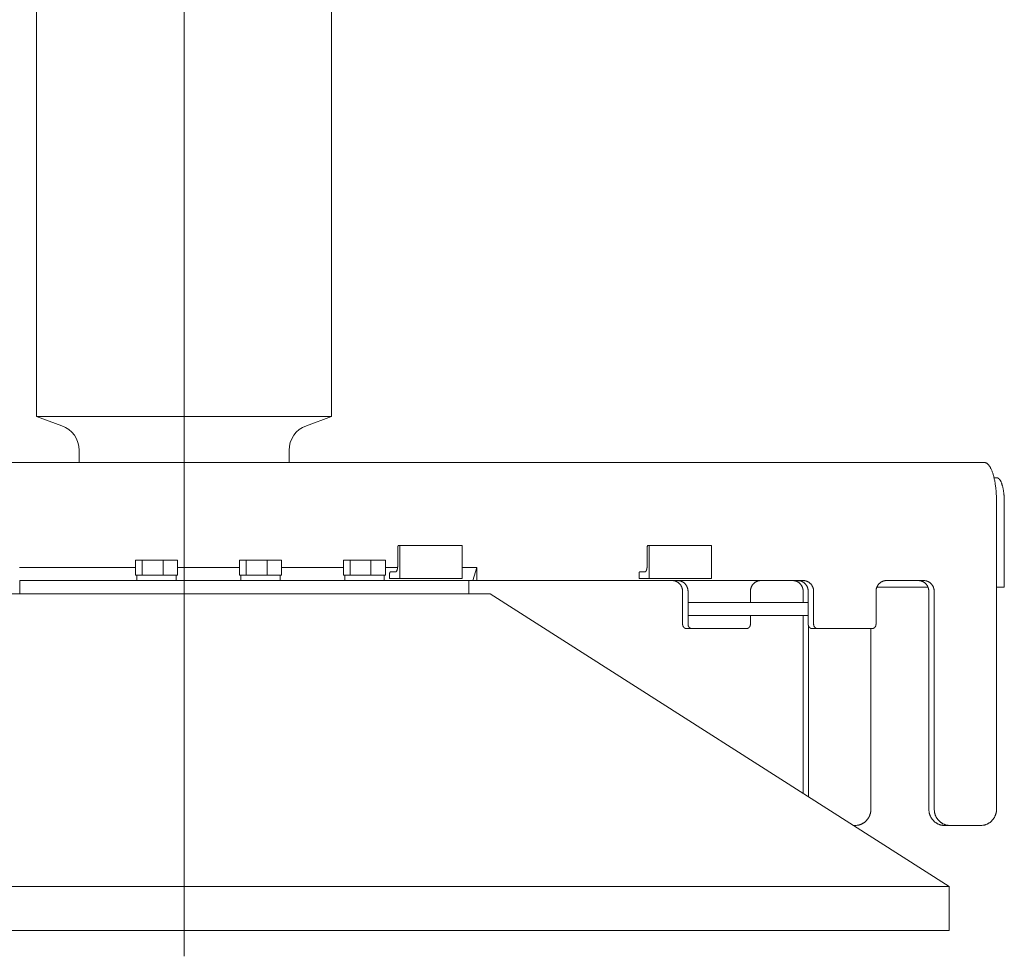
# Model space of a CAD drawing. Extents: x 0 to 59450, y 0 to 42050.
# Tile 35 of 256: x 18653 to 19103, y 6429 to 6857. Entities that reach past the tile are written whole.
import ezdxf

# ---------------------------------------------------------------- set-up
doc = ezdxf.new("R2010")
doc.units = 0
doc.header["$LTSCALE"] = 20
doc.header["$MEASUREMENT"] = 0
doc.layers.get('0').update_dxf_attribs({"linetype": 'CONTINUOUS'})

msp = doc.modelspace()

# ---------------------------------------------------------------- linework, layer by layer
at = {"color": 3, "linetype": 'Continuous', "lineweight": 13}
for p, q in [((18727.866, 8206.839), (18727.866, 6440.859)), ((18727.866, 6655.859), (18727.866, 7285.838)), ((18660.366, 7265.84), (18660.366, 6675.859)), ((18795.366, 6675.859), (18795.366, 7265.839)), ((18660.366, 6675.859), (18727.866, 6675.859)), ((18660.366, 6675.859), (18671.921, 6671.711)), ((18727.866, 6675.859), (18795.366, 6675.859)), ((18783.812, 6671.711), (18795.366, 6675.859)), ((18679.866, 6660.417), (18679.866, 6654.859)), ((18775.866, 6654.859), (18775.866, 6660.417)), ((19094.041, 6654.859), (18556.694, 6654.859)), ((18727.866, 6655.859), (18727.866, 6428.99)), ((19094.041, 6654.858), (19094.306, 6654.839)), ((19098.444, 6647.859), (19099.747, 6647.859)), ((19099.747, 6647.859), (19099.909, 6647.847)), ((19099.603, 6636.859), (19099.603, 6496.359)), ((19103.146, 6636.859), (19103.146, 6597.859)), ((18825.609, 6615.861), (18825.606, 6607.855)), ((18825.918, 6616.859), (18825.904, 6616.858)), ((18826.53, 6616.859), (18825.918, 6616.859)), ((18826.53, 6616.859), (18826.53, 6601.859)), ((18830.965, 6616.859), (18826.53, 6616.859)), ((18855.062, 6616.859), (18830.965, 6616.859)), ((18855.062, 6601.859), (18855.062, 6616.859)), ((18939.736, 6615.861), (18939.732, 6607.855)), ((18940.045, 6616.859), (18940.031, 6616.858)), ((18940.657, 6616.859), (18940.045, 6616.859)), ((18940.657, 6616.859), (18940.657, 6601.859)), ((18969.188, 6616.859), (18940.657, 6616.859)), ((18969.188, 6601.859), (18969.188, 6616.859)), ((18705.632, 6610.199), (18708.665, 6610.199)), ((18705.632, 6610.199), (18705.632, 6603.399)), ((18718.265, 6610.199), (18708.665, 6610.199)), ((18708.665, 6610.199), (18708.665, 6603.399)), ((18718.265, 6603.399), (18718.265, 6610.199)), ((18718.265, 6610.199), (18724.833, 6610.199)), ((18724.833, 6610.199), (18724.833, 6603.399)), ((18753.185, 6610.199), (18756.218, 6610.199)), ((18753.185, 6610.199), (18753.185, 6603.399)), ((18765.818, 6610.199), (18756.218, 6610.199)), ((18756.218, 6610.199), (18756.218, 6603.399)), ((18765.818, 6603.399), (18765.818, 6610.199)), ((18765.818, 6610.199), (18772.386, 6610.199)), ((18772.386, 6610.199), (18772.386, 6603.399)), ((18800.737, 6610.199), (18803.77, 6610.199)), ((18800.737, 6610.199), (18800.737, 6603.399)), ((18813.371, 6610.199), (18803.77, 6610.199)), ((18803.77, 6610.199), (18803.77, 6603.399)), ((18813.371, 6603.399), (18813.371, 6610.199)), ((18813.371, 6610.199), (18819.938, 6610.199)), ((18819.938, 6610.199), (18819.938, 6603.399)), ((18705.632, 6606.859), (18652.607, 6606.859)), ((18753.185, 6606.859), (18724.833, 6606.859)), ((18800.737, 6606.859), (18772.386, 6606.859)), ((18825.553, 6606.859), (18819.938, 6606.859)), ((18822.204, 6604.859), (18822.189, 6604.858)), ((18824.679, 6604.859), (18822.204, 6604.859)), ((18825.605, 6607.854), (18825.604, 6607.712)), ((18861.839, 6606.859), (18855.062, 6606.859)), ((18861.839, 6606.859), (18859.985, 6600.859)), ((18861.839, 6600.859), (18861.839, 6606.859)), ((18936.331, 6604.859), (18936.316, 6604.858)), ((18938.805, 6604.859), (18936.33, 6604.859)), ((18939.732, 6607.854), (18939.731, 6607.712)), ((18652.655, 6594.859), (18652.655, 6600.859)), ((18652.655, 6600.859), (18858.083, 6600.859)), ((18706.232, 6603.399), (18705.632, 6603.399)), ((18707.91, 6603.399), (18706.232, 6603.399)), ((18706.232, 6603.399), (18706.232, 6600.859)), ((18708.665, 6603.399), (18707.91, 6603.399)), ((18715.964, 6603.399), (18708.665, 6603.399)), ((18715.964, 6603.399), (18718.265, 6603.399)), ((18723.392, 6603.399), (18718.265, 6603.399)), ((18724.833, 6603.399), (18723.392, 6603.399)), ((18724.232, 6600.859), (18724.232, 6603.399)), ((18753.785, 6603.399), (18753.185, 6603.399)), ((18755.464, 6603.399), (18753.785, 6603.399)), ((18753.785, 6603.399), (18753.785, 6600.859)), ((18756.218, 6603.399), (18755.464, 6603.399)), ((18763.517, 6603.399), (18756.218, 6603.399)), ((18763.517, 6603.399), (18765.818, 6603.399)), ((18770.945, 6603.399), (18765.819, 6603.399)), ((18772.386, 6603.399), (18770.945, 6603.399)), ((18771.785, 6600.859), (18771.785, 6603.399)), ((18801.338, 6603.399), (18800.737, 6603.399)), ((18803.016, 6603.399), (18801.338, 6603.399)), ((18801.338, 6603.399), (18801.338, 6600.859)), ((18803.77, 6603.399), (18803.016, 6603.399)), ((18811.069, 6603.399), (18803.77, 6603.399)), ((18811.069, 6603.399), (18813.371, 6603.399)), ((18818.497, 6603.399), (18813.371, 6603.399)), ((18819.938, 6603.399), (18818.497, 6603.399)), ((18819.338, 6600.859), (18819.338, 6603.399)), ((18821.895, 6603.859), (18821.895, 6601.859)), ((18821.895, 6601.859), (18826.53, 6601.859)), ((18826.53, 6601.859), (18855.062, 6601.859)), ((18858.083, 6600.859), (18858.083, 6594.859)), ((18858.083, 6600.859), (18859.985, 6600.859)), ((18859.985, 6600.859), (18861.839, 6600.859)), ((19011.155, 6600.859), (18861.839, 6600.859)), ((18936.021, 6603.859), (18936.021, 6601.859)), ((18936.021, 6601.859), (18940.657, 6601.859)), ((18940.657, 6601.859), (18969.188, 6601.859)), ((18991.721, 6600.859), (18991.494, 6600.853)), ((19049.197, 6600.859), (19048.971, 6600.853)), ((19066.316, 6600.859), (19049.197, 6600.859)), ((18955.961, 6595.859), (18955.955, 6596.097)), ((18955.961, 6580.859), (18955.961, 6595.859)), ((18958.433, 6595.859), (18958.427, 6596.097)), ((18958.433, 6590.859), (18958.433, 6595.859)), ((18986.965, 6595.859), (18986.965, 6590.859)), ((19011.122, 6595.859), (19011.117, 6596.097)), ((19011.122, 6590.859), (19011.122, 6595.859)), ((19013.438, 6595.859), (19013.433, 6596.097)), ((19013.438, 6580.859), (19013.438, 6595.859)), ((19015.91, 6595.859), (19015.905, 6596.097)), ((19015.91, 6580.859), (19015.91, 6595.859)), ((19044.442, 6595.859), (19044.442, 6580.859)), ((19044.839, 6597.859), (19068.202, 6597.859)), ((19068.6, 6595.859), (19068.594, 6596.097)), ((19068.599, 6496.359), (19068.599, 6595.859)), ((19071.072, 6595.859), (19071.066, 6596.097)), ((19071.071, 6496.359), (19071.071, 6595.859)), ((19099.603, 6597.859), (19103.146, 6597.859)), ((18867.866, 6594.859), (18607.721, 6594.859)), ((19077.866, 6460.859), (18867.866, 6594.859)), ((18958.433, 6584.859), (18958.433, 6590.859)), ((18958.433, 6590.859), (19013.438, 6590.859)), ((19013.471, 6584.859), (19013.471, 6590.859)), ((19013.438, 6584.859), (18958.433, 6584.859)), ((18958.433, 6580.859), (18958.433, 6584.859)), ((18986.965, 6584.859), (18986.965, 6580.859)), ((19011.122, 6503.448), (19011.122, 6584.859)), ((18957.863, 6578.859), (18957.773, 6578.861)), ((18957.863, 6578.859), (18960.335, 6578.859)), ((18960.335, 6578.859), (18960.245, 6578.861)), ((18985.063, 6578.859), (18960.335, 6578.859)), ((18986.965, 6580.859), (18986.962, 6580.763)), ((19013.594, 6501.871), (19013.594, 6580.065)), ((19015.34, 6578.859), (19015.249, 6578.861)), ((19017.812, 6578.859), (19015.34, 6578.859)), ((19017.812, 6578.859), (19017.721, 6578.861)), ((19042.54, 6578.859), (19017.812, 6578.859)), ((19042.126, 6578.859), (19042.126, 6496.359)), ((19044.442, 6580.859), (19044.44, 6580.763)), ((19042.126, 6496.359), (19042.118, 6496.001)), ((19099.604, 6496.359), (19099.596, 6496.001)), ((19034.993, 6488.859), (19033.986, 6488.859)), ((19075.732, 6488.859), (19075.392, 6488.868)), ((19078.204, 6488.859), (19075.732, 6488.859)), ((19078.204, 6488.859), (19077.864, 6488.868)), ((19092.47, 6488.859), (19078.204, 6488.859)), ((18377.866, 6460.859), (18836.022, 6460.859)), ((18836.022, 6460.859), (19077.866, 6460.859)), ((19077.866, 6440.859), (19077.866, 6460.859)), ((18836.022, 6440.859), (18377.866, 6440.859)), ((19077.866, 6440.859), (18836.022, 6440.859))]:
    msp.add_line(p, q, dxfattribs=at)
for centre, radius, start, end in [((18667.866, 6660.417), 12, 0, 70.25316), ((18787.866, 6660.417), 12, 109.74684, 180), ((19094.058, 6653.181), 1.676, 72.057, 81.49954), ((19093.994, 6652.908), 1.956, 64.15132, 72.73848), ((19093.865, 6652.573), 2.313, 57.09505, 64.88953), ((19093.678, 6652.244), 2.691, 50.26915, 57.5574), ((19093.33, 6651.743), 3.3, 44.70283, 51.17787), ((19092.78, 6651.13), 4.122, 39.69975, 45.37462), ((19091.993, 6650.387), 5.202, 35.56857, 40.4671), ((19090.991, 6649.603), 6.474, 31.76703, 36.05708), ((19089.675, 6648.692), 8.073, 28.62401, 32.34323), ((19088.101, 6647.764), 9.899, 25.70291, 28.97548), ((19086.174, 6646.741), 12.079, 23.23896, 26.10807), ((19084.009, 6645.746), 14.462, 20.92464, 23.47996), ((19081.508, 6644.699), 17.172, 18.93025, 21.20674), ((19078.834, 6643.721), 20.019, 17.03609, 19.09388), ((19075.832, 6642.71), 23.185, 15.39384, 17.251), ((19072.634, 6641.778), 26.515, 13.81046, 15.50152), ((19069.539, 6640.945), 29.721, 12.3836, 13.94595), ((19066.699, 6640.279), 32.637, 10.98787, 12.45579), ((19062.811, 6639.417), 36.618, 9.81983, 11.15398), ((19057.677, 6638.488), 41.836, 8.68988, 9.8739), ((19099.758, 6646.834), 1.024, 72.04379, 81.48607), ((19099.718, 6646.667), 1.195, 64.1381, 72.7251), ((19099.64, 6646.462), 1.414, 57.09308, 64.88748), ((19099.526, 6646.261), 1.644, 50.27812, 57.56638), ((19099.312, 6645.955), 2.017, 44.70195, 51.17705), ((19098.976, 6645.581), 2.519, 39.69103, 45.36599), ((19098.496, 6645.126), 3.179, 35.56343, 40.46207), ((19097.883, 6644.647), 3.956, 31.76283, 36.05299), ((19097.08, 6644.091), 4.933, 28.62376, 32.34308), ((19096.117, 6643.524), 6.049, 25.70008, 28.97275), ((19094.939, 6642.899), 7.382, 23.23347, 26.10267), ((19093.617, 6642.29), 8.837, 20.9219, 23.47731), ((19092.089, 6641.651), 10.493, 18.92748, 21.20405), ((19057.271, 6638.467), 42.24, 7.4257, 8.6338), ((19059.558, 6638.75), 39.936, 6.12756, 7.44714), ((19049.331, 6637.237), 50.268, 5.606, 6.59837), ((18992.5, 6631.516), 107.386, 5.25889, 5.68157), ((19053.366, 6637.915), 46.196, 3.03099, 4.27593), ((19090.454, 6641.054), 12.233, 17.03197, 19.08984), ((19088.618, 6640.436), 14.17, 15.38708, 17.24431), ((19086.668, 6639.867), 16.201, 13.80914, 15.50026), ((19084.775, 6639.357), 18.161, 12.38062, 13.94302), ((19083.035, 6638.951), 19.947, 10.98271, 12.45069), ((19080.661, 6638.424), 22.378, 9.81477, 11.14897), ((19077.525, 6637.856), 25.565, 8.68629, 9.87036), ((19077.279, 6637.844), 25.811, 7.42226, 8.6304), ((19078.676, 6638.017), 24.403, 6.12304, 7.44267), ((19072.421, 6637.092), 30.721, 5.60117, 6.59358), ((19055.816, 6637.963), 43.747, 1.14466, 3.13715), ((18985.716, 6635.009), 113.903, 0.93058, 1.92594), ((19037.699, 6633.599), 65.619, 5.25547, 5.67816), ((19074.893, 6637.506), 28.227, 3.02691, 4.2719), ((19076.385, 6637.536), 26.736, 1.14015, 3.1327), ((19033.552, 6635.734), 69.603, 0.92635, 1.92174), ((18831.932, 6615.754), 6.324, 178.04215, 179.03734), ((18828.04, 6615.92), 2.429, 176.83094, 178.82373), ((18828.175, 6615.918), 2.563, 175.69117, 176.93652), ((18831.545, 6615.561), 5.952, 174.27937, 174.70201), ((18828.402, 6615.88), 2.792, 173.37704, 174.36975), ((18827.831, 6615.964), 2.216, 172.52272, 173.84298), ((18827.955, 6615.949), 2.341, 171.32949, 172.53827), ((18827.932, 6615.95), 2.318, 170.08483, 171.26957), ((18827.649, 6616.001), 2.03, 168.81015, 170.14522), ((18827.433, 6616.049), 1.809, 167.50605, 168.97511), ((18827.277, 6616.086), 1.649, 166.02587, 167.5895), ((18827.104, 6616.133), 1.47, 164.46457, 166.15711), ((18826.927, 6616.185), 1.285, 162.71096, 164.56983), ((18826.76, 6616.241), 1.109, 160.86415, 162.92391), ((18826.611, 6616.295), 0.951, 158.7324, 161.01111), ((18826.473, 6616.353), 0.801, 156.47045, 159.02827), ((18826.354, 6616.408), 0.67, 153.86317, 156.73507), ((18826.246, 6616.465), 0.548, 150.93807, 154.2137), ((18826.161, 6616.517), 0.448, 147.67101, 151.39351), ((18826.087, 6616.567), 0.359, 143.88959, 148.18299), ((18826.031, 6616.611), 0.288, 139.44828, 144.35005), ((18825.987, 6616.652), 0.228, 134.44828, 140.12578), ((18825.958, 6616.686), 0.183, 128.88108, 135.3576), ((18825.938, 6616.714), 0.149, 122.21718, 129.50497), ((18825.928, 6616.732), 0.129, 115.19685, 122.98876), ((18825.921, 6616.75), 0.109, 107.34091, 115.92199), ((18825.917, 6616.766), 0.0931, 98.1232, 107.55504), ((18946.055, 6615.755), 6.32, 178.05178, 179.04752), ((18942.166, 6615.921), 2.427, 176.83852, 178.83242), ((18942.3, 6615.918), 2.562, 175.69287, 176.93892), ((18945.669, 6615.562), 5.948, 174.28574, 174.70862), ((18942.527, 6615.881), 2.791, 173.39207, 174.38534), ((18941.957, 6615.964), 2.215, 172.52346, 173.84447), ((18942.081, 6615.949), 2.34, 171.34064, 172.5501), ((18942.058, 6615.95), 2.317, 170.0786, 171.26401), ((18941.774, 6616.002), 2.029, 168.81811, 170.15393), ((18941.559, 6616.05), 1.808, 167.50685, 168.97673), ((18941.403, 6616.087), 1.648, 166.03412, 167.59861), ((18941.231, 6616.133), 1.469, 164.46411, 166.15758), ((18941.053, 6616.185), 1.284, 162.7131, 164.57297), ((18940.887, 6616.241), 1.109, 160.85269, 162.91352), ((18940.738, 6616.295), 0.95, 158.73325, 161.01311), ((18940.6, 6616.353), 0.801, 156.4728, 159.03185), ((18940.481, 6616.409), 0.67, 153.86097, 156.73417), ((18940.373, 6616.465), 0.548, 150.92928, 154.20625), ((18940.288, 6616.517), 0.448, 147.66356, 151.38739), ((18940.214, 6616.567), 0.359, 143.87306, 148.16771), ((18940.158, 6616.611), 0.288, 139.45142, 144.35422), ((18940.114, 6616.652), 0.228, 134.43865, 140.11677), ((18940.085, 6616.686), 0.183, 128.86813, 135.3446), ((18940.065, 6616.713), 0.149, 122.19293, 129.47965), ((18940.055, 6616.732), 0.129, 115.19157, 122.98129), ((18940.048, 6616.75), 0.109, 107.32971, 115.90725), ((18940.044, 6616.765), 0.0931, 98.12395, 107.55097), ((18823.212, 6604.184), 1.285, 162.70827, 164.56725), ((18823.048, 6604.24), 1.112, 160.90195, 162.96159), ((18822.899, 6604.295), 0.953, 158.77325, 161.05159), ((18822.759, 6604.353), 0.801, 156.45597, 159.01309), ((18822.642, 6604.408), 0.672, 153.91784, 156.78862), ((18822.534, 6604.465), 0.55, 151.00023, 154.27421), ((18822.447, 6604.516), 0.449, 147.64673, 151.36693), ((18822.373, 6604.567), 0.359, 143.86287, 148.15316), ((18822.318, 6604.611), 0.29, 139.5604, 144.4581), ((18822.274, 6604.652), 0.229, 134.5888, 140.26118), ((18822.243, 6604.686), 0.183, 128.64509, 135.11549), ((18822.224, 6604.714), 0.15, 122.42941, 129.71037), ((18822.214, 6604.732), 0.129, 115.17014, 122.95497), ((18822.207, 6604.75), 0.109, 107.31926, 115.89439), ((18822.203, 6604.766), 0.0933, 98.47304, 107.90193), ((18824.562, 6605.518), 0.669, 280.0816, 289.10304), ((18824.698, 6605.211), 0.336, 284.18138, 298.54496), ((18824.584, 6605.383), 0.541, 300.43873, 307.0009), ((18823.757, 6606.14), 1.656, 314.09701, 316.08488), ((18824.283, 6605.634), 0.927, 316.12467, 320.2553), ((18824.263, 6605.678), 0.97, 319.01003, 323.4414), ((18823.907, 6605.919), 1.4, 324.19989, 327.50821), ((18823.515, 6606.136), 1.848, 328.34302, 331.04094), ((18823.277, 6606.253), 2.113, 331.4025, 333.95152), ((18822.934, 6606.412), 2.491, 334.11921, 336.43665), ((18822.472, 6606.597), 2.988, 336.73298, 338.79046), ((18821.974, 6606.776), 3.517, 338.99917, 340.84829), ((18821.482, 6606.931), 4.033, 341.0698, 342.76925), ((18820.95, 6607.086), 4.587, 342.87953, 344.44171), ((18820.385, 6607.228), 5.169, 344.60934, 346.0532), ((18819.817, 6607.36), 5.753, 346.14078, 347.48297), ((18819.243, 6607.472), 6.337, 347.61793, 348.87402), ((18818.703, 6607.572), 6.886, 348.92609, 350.1091), ((18818.164, 6607.653), 7.431, 350.20836, 351.32621), ((18817.678, 6607.721), 7.922, 351.36737, 352.43105), ((18817.191, 6607.774), 8.411, 352.51329, 353.52553), ((18816.827, 6607.811), 8.778, 353.55183, 354.52711), ((18816.505, 6607.833), 9.1, 354.58558, 355.52725), ((18816.169, 6607.855), 9.436, 355.54962, 356.45657), ((18815.714, 6607.872), 9.892, 356.52054, 357.37961), ((18815.869, 6607.864), 9.736, 357.3882, 358.25271), ((18816.456, 6607.847), 9.149, 358.2435, 359.14994), ((18937.338, 6604.184), 1.284, 162.69986, 164.55983), ((18937.175, 6604.241), 1.111, 160.91095, 162.97166), ((18937.026, 6604.295), 0.953, 158.77126, 161.05074), ((18936.886, 6604.353), 0.801, 156.4435, 159.00184), ((18936.768, 6604.408), 0.672, 153.91719, 156.78926), ((18936.66, 6604.465), 0.55, 150.99794, 154.27326), ((18936.573, 6604.516), 0.449, 147.63081, 151.35234), ((18936.5, 6604.567), 0.359, 143.85695, 148.14849), ((18936.445, 6604.611), 0.289, 139.55989, 144.45862), ((18936.401, 6604.652), 0.229, 134.57547, 140.24847), ((18936.37, 6604.686), 0.183, 128.62846, 135.09882), ((18936.351, 6604.714), 0.15, 122.42285, 129.70274), ((18936.341, 6604.732), 0.129, 115.16328, 122.94593), ((18936.334, 6604.75), 0.109, 107.30678, 115.87839), ((18936.33, 6604.766), 0.0934, 98.47289, 107.89698), ((18938.688, 6605.517), 0.669, 280.08268, 289.10498), ((18938.825, 6605.211), 0.336, 284.18623, 298.55004), ((18938.711, 6605.383), 0.541, 300.43994, 307.00175), ((18937.884, 6606.14), 1.656, 314.10486, 316.09257), ((18938.409, 6605.634), 0.927, 316.12614, 320.25639), ((18938.39, 6605.678), 0.971, 319.01148, 323.44232), ((18938.033, 6605.919), 1.4, 324.20187, 327.50974), ((18937.642, 6606.136), 1.848, 328.34834, 331.04586), ((18937.403, 6606.253), 2.113, 331.40271, 333.95132), ((18937.06, 6606.412), 2.491, 334.12354, 336.44059), ((18936.599, 6606.597), 2.988, 336.73365, 338.79077), ((18936.1, 6606.777), 3.518, 338.99934, 340.84813), ((18935.608, 6606.931), 4.033, 341.06996, 342.7691), ((18935.076, 6607.087), 4.587, 342.87968, 344.44156), ((18934.511, 6607.228), 5.17, 344.61032, 346.05391), ((18933.942, 6607.361), 5.754, 346.13842, 347.48036), ((18933.369, 6607.473), 6.338, 347.61724, 348.8731), ((18932.829, 6607.572), 6.887, 348.92462, 350.1074), ((18932.289, 6607.653), 7.432, 350.20886, 351.32649), ((18931.803, 6607.722), 7.924, 351.36515, 352.42864), ((18931.316, 6607.775), 8.413, 352.50956, 353.52161), ((18930.952, 6607.812), 8.779, 353.55001, 354.52511), ((18930.63, 6607.833), 9.102, 354.5849, 355.52639), ((18930.295, 6607.856), 9.438, 355.54626, 356.45304), ((18929.839, 6607.873), 9.893, 356.51714, 357.37606), ((18929.994, 6607.864), 9.738, 357.38711, 358.25146), ((18930.582, 6607.848), 9.151, 358.24041, 359.14669), ((18828.208, 6603.757), 6.314, 178.07318, 179.06993), ((18824.322, 6603.921), 2.425, 176.86023, 178.85545), ((18824.462, 6603.918), 2.565, 175.72582, 176.97243), ((18827.836, 6603.563), 5.957, 174.3136, 174.73685), ((18824.684, 6603.881), 2.789, 173.39775, 174.39143), ((18824.115, 6603.965), 2.214, 172.54227, 173.86354), ((18824.244, 6603.949), 2.344, 171.36022, 172.56984), ((18824.216, 6603.95), 2.317, 170.09862, 171.28409), ((18823.937, 6604.001), 2.033, 168.84259, 170.17833), ((18823.721, 6604.049), 1.812, 167.53694, 169.00655), ((18823.562, 6604.086), 1.648, 166.03062, 167.59467), ((18823.393, 6604.133), 1.473, 164.49782, 166.19064), ((18942.331, 6603.758), 6.31, 178.08229, 179.07959), ((18938.448, 6603.921), 2.424, 176.87119, 178.86753), ((18938.588, 6603.918), 2.564, 175.72957, 176.97688), ((18941.959, 6603.564), 5.953, 174.32385, 174.74734), ((18938.81, 6603.881), 2.788, 173.40336, 174.3976), ((18938.241, 6603.965), 2.213, 172.54524, 173.86726), ((18938.369, 6603.949), 2.343, 171.36791, 172.5782), ((18938.342, 6603.95), 2.315, 170.10183, 171.28796), ((18938.063, 6604.002), 2.032, 168.83984, 170.17633), ((18937.847, 6604.05), 1.811, 167.54378, 169.0142), ((18937.688, 6604.087), 1.647, 166.0339, 167.59883), ((18937.519, 6604.133), 1.472, 164.49736, 166.1911), ((18950.707, 6591.867), 9.006, 83.48576, 86.82274), ((18951.48, 6597.249), 3.574, 79.51631, 86.00931), ((18951.41, 6596.813), 4.015, 75.80773, 79.67261), ((18949.476, 6591.385), 9.767, 71.3278, 72.61289), ((18951.098, 6596.145), 4.739, 68.53675, 71.47934), ((18951.449, 6596.793), 4.008, 66.09395, 69.81601), ((18951.203, 6596.263), 4.593, 62.75112, 65.97518), ((18951.013, 6595.956), 4.952, 59.43615, 62.42011), ((18951.114, 6596.136), 4.746, 56.21604, 59.37644), ((18953.179, 6591.867), 9.006, 83.48589, 86.82279), ((18951.149, 6596.163), 4.704, 53.16291, 56.38817), ((18953.952, 6597.249), 3.574, 79.51655, 86.00943), ((18953.882, 6596.813), 4.015, 75.8082, 79.67304), ((18951.948, 6591.385), 9.767, 71.32861, 72.61369), ((18953.57, 6596.145), 4.739, 68.53756, 71.48014), ((18953.921, 6596.793), 4.008, 66.09394, 69.81602), ((18953.675, 6596.263), 4.593, 62.7511, 65.9752), ((18953.485, 6595.956), 4.952, 59.43721, 62.42122), ((18953.586, 6596.136), 4.746, 56.21601, 59.37647), ((18953.621, 6596.163), 4.704, 53.16412, 56.38946), ((18991.826, 6596.101), 4.783, 123.69067, 126.85823), ((18991.808, 6596.134), 4.746, 120.56139, 123.72734), ((18991.792, 6596.144), 4.729, 117.31788, 120.46328), ((18991.78, 6596.173), 4.697, 114.22155, 117.3537), ((18991.772, 6596.17), 4.697, 111.01831, 114.11192), ((18991.761, 6596.208), 4.658, 107.9742, 111.05317), ((18991.743, 6596.228), 4.633, 104.79864, 107.84799), ((18991.748, 6596.219), 4.643, 101.8289, 104.82717), ((18991.755, 6596.109), 4.753, 98.7568, 101.63755), ((18991.735, 6596.263), 4.596, 95.87617, 98.80361), ((18991.704, 6596.58), 4.278, 92.81549, 95.90025), ((19005.868, 6591.867), 9.006, 83.48578, 86.82272), ((19006.641, 6597.249), 3.574, 79.51633, 86.00929), ((19006.571, 6596.813), 4.015, 75.80819, 79.67305), ((19004.637, 6591.385), 9.767, 71.32861, 72.61369), ((19006.259, 6596.145), 4.739, 68.53675, 71.47934), ((19006.61, 6596.793), 4.008, 66.09395, 69.81601), ((19006.364, 6596.263), 4.593, 62.75111, 65.97519), ((19006.174, 6595.956), 4.952, 59.43614, 62.42012), ((19008.183, 6591.864), 9.008, 83.48667, 86.82312), ((19006.275, 6596.136), 4.746, 56.21603, 59.37645), ((19006.31, 6596.163), 4.704, 53.16414, 56.38944), ((19008.956, 6597.248), 3.575, 79.51777, 86.00964), ((19008.887, 6596.812), 4.017, 75.81034, 79.6745), ((19006.952, 6591.382), 9.77, 71.33116, 72.616), ((19008.574, 6596.143), 4.741, 68.54025, 71.48228), ((19008.925, 6596.792), 4.009, 66.0976, 69.81896), ((19008.68, 6596.261), 4.594, 62.75526, 65.97872), ((19008.49, 6595.955), 4.954, 59.44182, 62.42524), ((19008.59, 6596.134), 4.748, 56.22215, 59.382), ((19010.655, 6591.864), 9.009, 83.4868, 86.82317), ((19008.625, 6596.162), 4.705, 53.16942, 56.39415), ((19011.428, 6597.248), 3.576, 79.51818, 86.00994), ((19011.359, 6596.812), 4.017, 75.81035, 79.67448), ((19009.424, 6591.381), 9.771, 71.33197, 72.61681), ((19011.046, 6596.143), 4.741, 68.54105, 71.48308), ((19011.397, 6596.792), 4.009, 66.0976, 69.81897), ((19011.152, 6596.261), 4.594, 62.7562, 65.9797), ((19010.962, 6595.955), 4.954, 59.44179, 62.42526), ((19011.062, 6596.135), 4.748, 56.22212, 59.38203), ((19011.098, 6596.162), 4.705, 53.17063, 56.39543), ((19049.303, 6596.102), 4.782, 123.69664, 126.86477), ((19049.284, 6596.135), 4.744, 120.56691, 123.73345), ((19049.269, 6596.146), 4.727, 117.32292, 120.46891), ((19049.257, 6596.175), 4.696, 114.22513, 117.35788), ((19049.248, 6596.172), 4.695, 111.02149, 114.11567), ((19049.237, 6596.209), 4.656, 107.97698, 111.05651), ((19049.22, 6596.229), 4.632, 104.80164, 107.85153), ((19049.224, 6596.221), 4.641, 101.83028, 104.82905), ((19049.232, 6596.11), 4.751, 98.75827, 101.63948), ((19049.211, 6596.265), 4.595, 95.87689, 98.80476), ((19049.181, 6596.582), 4.277, 92.81605, 95.90121), ((19063.344, 6591.864), 9.009, 83.48678, 86.82319), ((19064.117, 6597.248), 3.575, 79.51797, 86.00979), ((19064.048, 6596.812), 4.017, 75.81034, 79.67449), ((19062.113, 6591.382), 9.77, 71.33116, 72.616), ((19063.735, 6596.143), 4.741, 68.54105, 71.48308), ((19064.087, 6596.792), 4.009, 66.0976, 69.81897), ((19063.841, 6596.261), 4.594, 62.75525, 65.97873), ((19063.651, 6595.954), 4.954, 59.44289, 62.42633), ((19063.751, 6596.135), 4.748, 56.22097, 59.38084), ((19065.816, 6591.864), 9.009, 83.48701, 86.82333), ((19063.787, 6596.162), 4.705, 53.17065, 56.39541), ((19066.589, 6597.248), 3.576, 79.5182, 86.00991), ((19066.52, 6596.812), 4.017, 75.81081, 79.67492), ((19064.585, 6591.382), 9.77, 71.33116, 72.616), ((19066.207, 6596.143), 4.741, 68.54105, 71.48308), ((19066.559, 6596.792), 4.009, 66.09842, 69.8198), ((19066.313, 6596.261), 4.594, 62.75619, 65.9797), ((19066.123, 6595.955), 4.954, 59.44178, 62.42527), ((19066.223, 6596.135), 4.748, 56.2221, 59.38204), ((19066.259, 6596.162), 4.705, 53.17061, 56.39545), ((18951.075, 6596.079), 4.816, 49.89701, 53.06687), ((18951.025, 6596.019), 4.894, 46.76332, 49.89851), ((18951.002, 6596.006), 4.919, 43.54207, 46.67487), ((18950.976, 6595.976), 4.958, 40.46004, 43.57754), ((18950.927, 6595.947), 5.015, 37.27116, 40.35664), ((18950.891, 6595.918), 5.06, 34.22321, 37.28043), ((18950.845, 6595.898), 5.11, 31.10059, 34.12141), ((18950.817, 6595.88), 5.144, 28.11766, 31.10845), ((18950.767, 6595.866), 5.194, 25.0457, 27.99231), ((18950.744, 6595.853), 5.22, 22.15748, 25.06862), ((18950.687, 6595.843), 5.277, 19.16978, 22.02594), ((18950.683, 6595.841), 5.281, 16.34861, 19.17426), ((18950.666, 6595.847), 5.296, 13.45357, 16.23863), ((18950.624, 6595.837), 5.339, 10.72438, 13.45191), ((18950.469, 6595.824), 5.494, 7.94213, 10.55545), ((18950.632, 6595.846), 5.33, 5.29642, 7.94703), ((18950.991, 6595.876), 4.969, 2.5504, 5.34079), ((18953.547, 6596.079), 4.816, 49.89696, 53.06692), ((18953.497, 6596.019), 4.893, 46.76327, 49.89857), ((18953.474, 6596.006), 4.919, 43.54201, 46.67493), ((18953.448, 6595.977), 4.958, 40.45998, 43.5776), ((18953.399, 6595.947), 5.015, 37.27109, 40.35671), ((18953.364, 6595.919), 5.06, 34.22315, 37.2805), ((18953.318, 6595.898), 5.109, 31.09873, 34.11969), ((18953.289, 6595.88), 5.143, 28.11758, 31.10852), ((18953.239, 6595.866), 5.194, 25.04563, 27.99238), ((18953.216, 6595.854), 5.22, 22.15543, 25.06671), ((18953.159, 6595.844), 5.276, 19.16767, 22.02397), ((18953.156, 6595.842), 5.281, 16.34854, 19.17433), ((18953.139, 6595.847), 5.295, 13.45351, 16.2387), ((18953.096, 6595.837), 5.339, 10.72212, 13.44976), ((18952.941, 6595.824), 5.494, 7.93982, 10.55325), ((18953.104, 6595.846), 5.33, 5.29637, 7.94708), ((18953.463, 6595.876), 4.969, 2.54562, 5.33611), ((18997.384, 6595.336), 10.433, 174.10013, 177.12718), ((18991.114, 6596.15), 4.115, 170.47938, 176.40183), ((18991.562, 6596.089), 4.567, 167.1015, 170.65911), ((18997.714, 6594.103), 11.021, 162.98814, 164.17559), ((18992.258, 6595.789), 5.312, 160.42412, 163.1554), ((18991.47, 6596.168), 4.443, 158.13979, 161.62477), ((18992.004, 6595.945), 5.022, 155.00134, 158.04807), ((18992.285, 6595.786), 5.344, 151.88274, 154.7284), ((18992.024, 6595.922), 5.049, 148.80926, 151.85157), ((18991.928, 6596), 4.927, 145.86455, 149.00284), ((18991.957, 6595.974), 4.965, 142.69155, 145.80894), ((18991.956, 6595.979), 4.962, 139.60718, 142.72518), ((18991.912, 6596.01), 4.908, 136.40331, 139.5528), ((18991.883, 6596.045), 4.863, 133.29473, 136.46427), ((18991.865, 6596.056), 4.842, 130.05977, 133.23004), ((18991.846, 6596.086), 4.807, 126.94004, 130.11483), ((19006.237, 6596.079), 4.816, 49.89699, 53.06689), ((19006.187, 6596.019), 4.893, 46.76188, 49.89711), ((19006.164, 6596.006), 4.919, 43.54355, 46.6764), ((19006.137, 6595.977), 4.958, 40.45843, 43.57599), ((19006.088, 6595.947), 5.015, 37.27113, 40.35667), ((19006.053, 6595.918), 5.06, 34.22491, 37.28218), ((19006.007, 6595.898), 5.109, 31.09877, 34.11965), ((19005.978, 6595.88), 5.144, 28.11762, 31.10848), ((19005.928, 6595.866), 5.194, 25.04567, 27.99234), ((19005.905, 6595.853), 5.22, 22.15745, 25.06865), ((19005.849, 6595.843), 5.277, 19.16771, 22.02393), ((19005.845, 6595.841), 5.281, 16.35068, 19.17639), ((19005.828, 6595.847), 5.296, 13.45354, 16.23866), ((19005.786, 6595.837), 5.339, 10.72215, 13.44973), ((19005.63, 6595.824), 5.494, 7.9421, 10.55548), ((19005.793, 6595.847), 5.33, 5.29409, 7.94474), ((19006.153, 6595.876), 4.969, 2.55038, 5.34081), ((19008.552, 6596.077), 4.817, 49.90395, 53.07332), ((19008.502, 6596.018), 4.895, 46.77065, 49.90541), ((19008.479, 6596.004), 4.92, 43.54978, 46.68219), ((19008.453, 6595.975), 4.959, 40.4681, 43.58526), ((19008.404, 6595.945), 5.016, 37.27957, 40.36476), ((19008.368, 6595.917), 5.061, 34.23194, 37.28892), ((19008.323, 6595.897), 5.11, 31.10963, 34.13029), ((19008.294, 6595.879), 5.144, 28.12699, 31.11768), ((19008.244, 6595.865), 5.195, 25.05724, 28.0038), ((19008.222, 6595.853), 5.221, 22.16539, 25.07654), ((19008.165, 6595.842), 5.277, 19.1779, 22.03413), ((19008.161, 6595.84), 5.281, 16.35903, 19.1848), ((19008.144, 6595.846), 5.296, 13.46425, 16.24947), ((19008.102, 6595.837), 5.339, 10.73089, 13.45862), ((19007.947, 6595.823), 5.493, 7.95104, 10.5646), ((19008.11, 6595.846), 5.329, 5.30552, 7.9564), ((19008.47, 6595.875), 4.968, 2.55968, 5.35041), ((19011.024, 6596.077), 4.817, 49.9039, 53.07337), ((19010.974, 6596.018), 4.895, 46.76918, 49.90404), ((19010.951, 6596.004), 4.92, 43.55123, 46.68375), ((19010.925, 6595.975), 4.959, 40.46804, 43.58532), ((19010.876, 6595.946), 5.016, 37.2795, 40.36483), ((19010.841, 6595.917), 5.061, 34.23187, 37.28899), ((19010.795, 6595.897), 5.11, 31.10777, 34.12856), ((19010.766, 6595.879), 5.144, 28.12691, 31.11775), ((19010.716, 6595.865), 5.195, 25.05525, 28.00195), ((19010.694, 6595.853), 5.22, 22.16532, 25.07661), ((19010.637, 6595.843), 5.277, 19.17784, 22.0342), ((19010.633, 6595.841), 5.281, 16.35687, 19.18277), ((19010.617, 6595.846), 5.295, 13.46203, 16.24738), ((19010.575, 6595.837), 5.338, 10.73083, 13.45868), ((19010.42, 6595.823), 5.493, 7.95098, 10.56465), ((19010.582, 6595.846), 5.329, 5.30315, 7.95414), ((19010.942, 6595.876), 4.968, 2.5549, 5.34573), ((19054.863, 6595.337), 10.433, 174.10959, 177.13637), ((19048.592, 6596.151), 4.115, 170.4876, 176.40968), ((19049.039, 6596.09), 4.567, 167.11345, 170.67095), ((19055.191, 6594.105), 11.021, 162.99537, 164.1828), ((19049.736, 6595.79), 5.311, 160.43273, 163.16399), ((19048.947, 6596.169), 4.442, 158.14972, 161.63476), ((19049.482, 6595.946), 5.021, 155.01113, 158.05797), ((19049.763, 6595.787), 5.343, 151.8923, 154.73813), ((19049.501, 6595.924), 5.048, 148.81844, 151.86097), ((19049.405, 6596.001), 4.926, 145.87336, 149.01193), ((19049.434, 6595.976), 4.964, 142.69826, 145.816), ((19049.433, 6595.98), 4.96, 139.61691, 142.7353), ((19049.389, 6596.011), 4.907, 136.41256, 139.56249), ((19049.36, 6596.046), 4.862, 133.3005, 136.47053), ((19049.341, 6596.058), 4.84, 130.06804, 133.23884), ((19049.322, 6596.087), 4.806, 126.94513, 130.12047), ((19063.713, 6596.077), 4.817, 49.90393, 53.07334), ((19063.663, 6596.018), 4.895, 46.76921, 49.90401), ((19063.64, 6596.004), 4.92, 43.55126, 46.68372), ((19063.614, 6595.975), 4.959, 40.46649, 43.58371), ((19063.565, 6595.945), 5.016, 37.28119, 40.36644), ((19063.53, 6595.917), 5.061, 34.23191, 37.28895), ((19063.484, 6595.897), 5.11, 31.10781, 34.12852), ((19063.455, 6595.879), 5.144, 28.12695, 31.11771), ((19063.405, 6595.865), 5.195, 25.05721, 28.00383), ((19063.383, 6595.853), 5.22, 22.16536, 25.07657), ((19063.326, 6595.842), 5.277, 19.17787, 22.03416), ((19063.323, 6595.841), 5.281, 16.359, 19.18482), ((19063.306, 6595.846), 5.296, 13.46207, 16.24735), ((19063.264, 6595.837), 5.339, 10.73086, 13.45865), ((19063.109, 6595.823), 5.493, 7.95101, 10.56462), ((19063.271, 6595.846), 5.329, 5.30549, 7.95642), ((19063.631, 6595.876), 4.968, 2.55493, 5.3457), ((19066.185, 6596.077), 4.817, 49.90522, 53.07473), ((19066.135, 6596.018), 4.895, 46.76916, 49.90406), ((19066.112, 6596.004), 4.92, 43.5512, 46.68378), ((19066.086, 6595.976), 4.959, 40.46643, 43.58377), ((19066.037, 6595.946), 5.016, 37.27947, 40.36486), ((19066.002, 6595.917), 5.061, 34.23184, 37.28902), ((19065.956, 6595.897), 5.11, 31.10953, 34.13039), ((19065.927, 6595.879), 5.144, 28.12503, 31.11592), ((19065.878, 6595.865), 5.194, 25.05522, 28.00198), ((19065.855, 6595.853), 5.22, 22.16529, 25.07664), ((19065.798, 6595.843), 5.277, 19.17781, 22.03423), ((19065.795, 6595.841), 5.281, 16.35684, 19.18279), ((19065.778, 6595.847), 5.295, 13.45985, 16.24526), ((19065.736, 6595.837), 5.338, 10.7308, 13.45871), ((19065.581, 6595.824), 5.493, 7.9487, 10.56242), ((19065.743, 6595.846), 5.329, 5.30313, 7.95417), ((19066.103, 6595.876), 4.968, 2.55488, 5.34575), ((18960.127, 6581.068), 4.172, 182.88004, 185.9082), ((18957.619, 6580.742), 1.645, 183.61026, 189.53458), ((18957.798, 6580.767), 1.825, 189.35718, 192.91568), ((18960.257, 6581.561), 4.406, 195.84099, 197.02872), ((18958.078, 6580.887), 2.124, 196.85615, 199.58797), ((18957.763, 6580.735), 1.777, 198.38028, 201.86578), ((18957.975, 6580.825), 2.008, 201.97248, 205.01951), ((18958.088, 6580.888), 2.137, 205.29184, 208.13765), ((18957.983, 6580.834), 2.019, 208.17266, 211.21499), ((18957.947, 6580.803), 1.972, 210.99654, 214.13468), ((18957.956, 6580.813), 1.985, 214.22462, 217.34172), ((18957.957, 6580.811), 1.985, 217.28749, 220.40503), ((18957.941, 6580.799), 1.964, 220.44039, 223.58927), ((18957.928, 6580.785), 1.946, 223.55492, 226.72371), ((18957.921, 6580.781), 1.937, 226.77466, 229.94405), ((18957.913, 6580.769), 1.923, 229.91964, 233.09341), ((18957.906, 6580.763), 1.915, 233.14037, 236.30681), ((18957.897, 6580.75), 1.898, 236.32246, 239.48718), ((18957.893, 6580.746), 1.893, 239.52338, 242.66748), ((18957.888, 6580.734), 1.88, 242.64276, 245.77356), ((18957.884, 6580.735), 1.88, 245.90138, 248.9936), ((18957.879, 6580.721), 1.864, 248.97293, 252.05049), ((18957.872, 6580.713), 1.854, 252.1668, 255.21474), ((18957.875, 6580.716), 1.858, 255.17461, 258.1715), ((18957.879, 6580.76), 1.903, 258.31761, 261.19705), ((18957.867, 6580.698), 1.839, 261.25832, 264.18446), ((18957.857, 6580.572), 1.712, 264.10107, 267.1845), ((18962.599, 6581.069), 4.172, 182.88538, 185.91323), ((18960.091, 6580.743), 1.645, 183.61394, 189.53759), ((18960.27, 6580.767), 1.825, 189.35739, 192.91547), ((18962.73, 6581.562), 4.407, 195.84708, 197.03466), ((18960.55, 6580.887), 2.125, 196.85632, 199.5878), ((18960.235, 6580.736), 1.778, 198.38547, 201.87055), ((18960.447, 6580.825), 2.008, 201.97759, 205.02425), ((18960.56, 6580.889), 2.137, 205.292, 208.13748), ((18960.455, 6580.834), 2.019, 208.17283, 211.21481), ((18960.419, 6580.803), 1.972, 210.99671, 214.13451), ((18960.429, 6580.813), 1.985, 214.22908, 217.34586), ((18960.429, 6580.812), 1.985, 217.28763, 220.40489), ((18960.413, 6580.799), 1.965, 220.44052, 223.58914), ((18960.4, 6580.786), 1.946, 223.55504, 226.72359), ((18960.393, 6580.781), 1.938, 226.77476, 229.94395), ((18960.385, 6580.769), 1.923, 229.91637, 233.08998), ((18960.378, 6580.763), 1.915, 233.14043, 236.30675), ((18960.369, 6580.75), 1.898, 236.32249, 239.48714), ((18960.365, 6580.746), 1.893, 239.52339, 242.66747), ((18960.36, 6580.734), 1.88, 242.64033, 245.77114), ((18960.356, 6580.735), 1.88, 245.90135, 248.99363), ((18960.351, 6580.72), 1.864, 248.97098, 252.04863), ((18960.344, 6580.712), 1.854, 252.1651, 255.21318), ((18960.347, 6580.716), 1.858, 255.17453, 258.17158), ((18960.351, 6580.76), 1.902, 258.31646, 261.19608), ((18960.339, 6580.698), 1.839, 261.25821, 264.18457), ((18960.329, 6580.571), 1.712, 264.10047, 267.18416), ((18984.862, 6582.456), 3.602, 273.20002, 276.53642), ((18985.172, 6580.303), 1.43, 273.99231, 280.48421), ((18985.145, 6580.477), 1.606, 280.32927, 284.19353), ((18984.372, 6582.649), 3.907, 287.3768, 288.66169), ((18985.019, 6580.745), 1.896, 288.53315, 291.4753), ((18985.161, 6580.485), 1.603, 290.14714, 293.8687), ((18985.062, 6580.697), 1.837, 294.01837, 297.24205), ((18984.984, 6580.82), 1.982, 297.62211, 300.60576), ((18985.028, 6580.748), 1.898, 300.57913, 303.73924), ((18985.04, 6580.737), 1.882, 303.62328, 306.8483), ((18985.012, 6580.771), 1.926, 306.91198, 310.08167), ((18984.991, 6580.795), 1.957, 310.10866, 313.24374), ((18984.982, 6580.8), 1.967, 313.32062, 316.45336), ((18984.97, 6580.812), 1.984, 316.44219, 319.5597), ((18984.952, 6580.824), 2.005, 319.62337, 322.70891), ((18984.938, 6580.835), 2.023, 322.714, 325.77133), ((18984.918, 6580.843), 2.044, 325.89355, 328.91454), ((18984.908, 6580.85), 2.056, 328.87747, 331.86849), ((18984.889, 6580.856), 2.076, 331.98551, 334.93239), ((18984.878, 6580.861), 2.088, 334.93717, 337.84861), ((18984.855, 6580.865), 2.111, 337.97874, 340.83524), ((18984.854, 6580.866), 2.112, 340.8287, 343.65472), ((18984.848, 6580.863), 2.118, 343.75832, 346.54378), ((18984.832, 6580.867), 2.133, 346.54048, 349.26842), ((18984.769, 6580.872), 2.197, 349.44137, 352.05511), ((18984.835, 6580.863), 2.13, 352.04989, 354.70093), ((18984.976, 6580.852), 1.988, 354.66651, 357.45737), ((19017.606, 6581.067), 4.172, 182.85965, 185.88712), ((19015.097, 6580.742), 1.645, 183.58729, 189.51067), ((19015.276, 6580.766), 1.825, 189.33747, 192.8957), ((19017.735, 6581.56), 4.406, 195.81695, 197.00462), ((19015.555, 6580.886), 2.124, 196.8293, 199.56108), ((19015.24, 6580.735), 1.777, 198.3603, 201.84594), ((19015.453, 6580.824), 2.007, 201.94773, 204.99504), ((19015.565, 6580.887), 2.136, 205.26752, 208.11373), ((19015.46, 6580.833), 2.018, 208.14915, 211.19204), ((19015.424, 6580.802), 1.971, 210.97381, 214.11268), ((19015.433, 6580.812), 1.984, 214.20266, 217.32062), ((19015.434, 6580.81), 1.984, 217.26632, 220.38485), ((19015.418, 6580.798), 1.963, 220.42011, 223.5701), ((19015.405, 6580.784), 1.944, 223.53552, 226.70553), ((19015.398, 6580.779), 1.936, 226.75624, 229.92693), ((19015.389, 6580.768), 1.922, 229.9022, 233.07735), ((19015.383, 6580.761), 1.913, 233.12088, 236.28875), ((19015.373, 6580.749), 1.897, 236.313, 239.47921), ((19015.37, 6580.744), 1.891, 239.5093, 242.65489), ((19015.364, 6580.733), 1.879, 242.62988, 245.76216), ((19015.36, 6580.734), 1.878, 245.89198, 248.98565), ((19015.355, 6580.719), 1.863, 248.96459, 252.04356), ((19015.349, 6580.711), 1.853, 252.15796, 255.20726), ((19015.351, 6580.715), 1.857, 255.1699, 258.16805), ((19015.355, 6580.759), 1.901, 258.31278, 261.19336), ((19015.344, 6580.697), 1.838, 261.25547, 264.18268), ((19015.333, 6580.57), 1.711, 264.09914, 267.1836), ((19020.078, 6581.067), 4.173, 182.86499, 185.89215), ((19017.569, 6580.742), 1.645, 183.59097, 189.51369), ((19017.748, 6580.766), 1.825, 189.33768, 192.89549), ((19020.208, 6581.56), 4.406, 195.82304, 197.01057), ((19018.028, 6580.886), 2.124, 196.83484, 199.56629), ((19017.713, 6580.735), 1.777, 198.36051, 201.84573), ((19017.925, 6580.824), 2.007, 201.95283, 204.99978), ((19018.038, 6580.887), 2.136, 205.26769, 208.11356), ((19017.933, 6580.833), 2.018, 208.15397, 211.19652), ((19017.896, 6580.802), 1.971, 210.9695, 214.10804), ((19017.905, 6580.812), 1.984, 214.20713, 217.32477), ((19017.906, 6580.81), 1.984, 217.26647, 220.38471), ((19017.89, 6580.798), 1.963, 220.42024, 223.56997), ((19017.877, 6580.784), 1.945, 223.53564, 226.70542), ((19017.87, 6580.779), 1.936, 226.75634, 229.92684), ((19017.861, 6580.767), 1.922, 229.89892, 233.07393), ((19017.855, 6580.762), 1.913, 233.12407, 236.29182), ((19017.845, 6580.748), 1.897, 236.30723, 239.47336), ((19017.842, 6580.744), 1.891, 239.50931, 242.65487), ((19017.836, 6580.733), 1.879, 242.62987, 245.76216), ((19017.832, 6580.734), 1.878, 245.89196, 248.98568), ((19017.827, 6580.719), 1.862, 248.96263, 252.04169), ((19017.821, 6580.711), 1.853, 252.1579, 255.20732), ((19017.823, 6580.714), 1.856, 255.16846, 258.16677), ((19017.827, 6580.759), 1.901, 258.31162, 261.19238), ((19017.816, 6580.697), 1.838, 261.25536, 264.18278), ((19017.805, 6580.57), 1.711, 264.09807, 267.18279), ((19042.338, 6582.459), 3.605, 273.19906, 276.53414), ((19042.649, 6580.304), 1.431, 273.99105, 280.48012), ((19042.621, 6580.479), 1.607, 280.32567, 284.18815), ((19041.848, 6582.652), 3.91, 287.36901, 288.6533), ((19042.496, 6580.746), 1.897, 288.52781, 291.46857), ((19042.638, 6580.487), 1.604, 290.1377, 293.85751), ((19042.539, 6580.699), 1.839, 294.00714, 297.22931), ((19042.461, 6580.822), 1.983, 297.60928, 300.59158), ((19042.504, 6580.75), 1.899, 300.56816, 303.7269), ((19042.516, 6580.738), 1.883, 303.61147, 306.83516), ((19042.488, 6580.772), 1.927, 306.89586, 310.06432), ((19042.467, 6580.796), 1.959, 310.08787, 313.22185), ((19042.458, 6580.801), 1.969, 313.30232, 316.43408), ((19042.447, 6580.813), 1.985, 316.41896, 319.53561), ((19042.429, 6580.825), 2.006, 319.6072, 322.69202), ((19042.415, 6580.836), 2.024, 322.68845, 325.74521), ((19042.395, 6580.844), 2.045, 325.87584, 328.89641), ((19042.386, 6580.851), 2.057, 328.8544, 331.84515), ((19042.367, 6580.857), 2.076, 331.96157, 334.90832), ((19042.356, 6580.862), 2.088, 334.91242, 337.82388), ((19042.333, 6580.866), 2.111, 337.95828, 340.81493), ((19042.332, 6580.866), 2.112, 340.80236, 343.62867), ((19042.326, 6580.864), 2.117, 343.7366, 346.52246), ((19042.311, 6580.868), 2.133, 346.51816, 349.24662), ((19042.247, 6580.873), 2.196, 349.4185, 352.03284), ((19042.313, 6580.864), 2.13, 352.02644, 354.67818), ((19042.455, 6580.852), 1.988, 354.64247, 357.43418), ((19034.525, 6496.27), 7.588, 322.70371, 325.76095), ((19034.452, 6496.3), 7.665, 325.88058, 328.90148), ((19034.41, 6496.328), 7.715, 328.88777, 331.8787), ((19034.339, 6496.348), 7.788, 331.99099, 334.93777), ((19034.3, 6496.367), 7.832, 334.93506, 337.84642), ((19034.218, 6496.382), 7.913, 337.96678, 340.8232), ((19034.211, 6496.385), 7.921, 340.8214, 343.64735), ((19034.187, 6496.377), 7.941, 343.75382, 346.5392), ((19034.121, 6496.391), 8.009, 346.54802, 349.2759), ((19033.893, 6496.411), 8.236, 349.43693, 352.05061), ((19034.135, 6496.377), 7.993, 352.04958, 354.70057), ((19034.673, 6496.333), 7.452, 354.65821, 357.44902), ((19084.228, 6497.142), 15.648, 182.86789, 185.89496), ((19074.821, 6495.922), 6.171, 183.59617, 189.51869), ((19075.495, 6496.012), 6.85, 189.33557, 192.89325), ((19084.72, 6498.99), 16.529, 195.82194, 197.00943), ((19076.539, 6496.463), 7.966, 196.84119, 199.57254), ((19075.356, 6495.895), 6.663, 198.37296, 201.85805), ((19076.159, 6496.229), 7.533, 201.94246, 204.9893), ((19076.577, 6496.468), 8.013, 205.2761, 208.12187), ((19076.189, 6496.263), 7.573, 208.13865, 211.18108), ((19076.044, 6496.147), 7.389, 210.99113, 214.12955), ((19076.085, 6496.185), 7.445, 214.19466, 217.3122), ((19086.7, 6497.142), 15.648, 182.86932, 185.8963), ((19077.294, 6495.922), 6.171, 183.59715, 189.5195), ((19077.967, 6496.012), 6.85, 189.33562, 192.8932), ((19087.193, 6498.991), 16.53, 195.82357, 197.01101), ((19079.011, 6496.463), 7.966, 196.84267, 199.57393), ((19077.828, 6495.895), 6.663, 198.37302, 201.858), ((19078.632, 6496.229), 7.533, 201.94383, 204.99056), ((19079.05, 6496.468), 8.013, 205.27615, 208.12183), ((19078.661, 6496.263), 7.573, 208.13993, 211.18228), ((19078.516, 6496.147), 7.39, 210.99117, 214.1295), ((19078.557, 6496.185), 7.445, 214.1947, 217.31216), ((19092.002, 6496.271), 7.589, 322.69805, 325.75513), ((19091.929, 6496.301), 7.666, 325.87466, 328.89545), ((19091.887, 6496.329), 7.716, 328.88162, 331.87248), ((19091.817, 6496.349), 7.788, 331.9846, 334.93136), ((19091.777, 6496.368), 7.832, 334.92846, 337.83982), ((19091.696, 6496.383), 7.913, 337.95996, 340.81642), ((19091.689, 6496.386), 7.921, 340.81578, 343.6418), ((19091.665, 6496.378), 7.941, 343.74802, 346.53352), ((19091.599, 6496.392), 8.008, 346.54208, 349.27009), ((19091.371, 6496.412), 8.236, 349.43083, 352.04467), ((19091.613, 6496.378), 7.992, 352.04333, 354.6945), ((19092.151, 6496.334), 7.452, 354.6518, 357.44284), ((19034.245, 6502.35), 13.511, 273.17363, 276.51006), ((19035.404, 6494.275), 5.363, 273.99093, 280.48286), ((19035.3, 6494.929), 6.024, 280.32006, 284.18432), ((19032.393, 6503.073), 14.655, 287.40217, 288.68706), ((19034.832, 6495.932), 7.109, 288.50533, 291.44747), ((19035.357, 6494.958), 6.013, 290.18968, 293.91121), ((19034.989, 6495.755), 6.89, 294.02375, 297.24739), ((19034.705, 6496.214), 7.429, 297.57143, 300.55504), ((19034.854, 6495.944), 7.121, 300.62874, 303.7888), ((19034.908, 6495.904), 7.056, 303.60317, 306.82813), ((19034.798, 6496.03), 7.224, 306.92541, 310.09503), ((19034.724, 6496.12), 7.34, 310.08903, 313.22403), ((19034.686, 6496.14), 7.381, 313.33225, 316.46492), ((19034.65, 6496.183), 7.436, 316.41092, 319.52834), ((19034.573, 6496.228), 7.524, 319.64948, 322.73494), ((19076.087, 6496.178), 7.442, 217.26425, 220.38239), ((19076.018, 6496.131), 7.36, 220.4503, 223.59993), ((19075.978, 6496.08), 7.295, 223.52258, 226.69228), ((19075.947, 6496.061), 7.26, 226.77438, 229.9448), ((19075.92, 6496.018), 7.209, 229.88624, 233.06117), ((19075.89, 6495.995), 7.174, 233.14301, 236.31071), ((19075.864, 6495.946), 7.118, 236.26255, 239.42863), ((19075.84, 6495.93), 7.092, 239.53274, 242.67827), ((19075.821, 6495.886), 7.045, 242.65003, 245.7823), ((19078.559, 6496.178), 7.442, 217.26428, 220.38235), ((19078.491, 6496.131), 7.36, 220.45033, 223.59989), ((19075.81, 6495.891), 7.044, 245.87847, 248.97219), ((19078.451, 6496.08), 7.295, 223.52161, 226.69124), ((19075.791, 6495.835), 6.985, 248.95862, 252.03768), ((19078.419, 6496.061), 7.26, 226.7744, 229.94478), ((19075.768, 6495.805), 6.949, 252.14213, 255.19157), ((19078.392, 6496.018), 7.21, 229.88715, 233.06205), ((19075.774, 6495.817), 6.963, 255.17135, 258.16969), ((19078.362, 6495.995), 7.174, 233.14302, 236.31069), ((19075.785, 6495.984), 7.128, 258.35314, 261.23394), ((19078.336, 6495.945), 7.118, 236.26178, 239.42785), ((19075.752, 6495.752), 6.894, 261.21188, 264.13936), ((19078.312, 6495.93), 7.092, 239.53275, 242.67827), ((19075.707, 6495.276), 6.416, 264.10738, 267.19216), ((19078.293, 6495.886), 7.045, 242.64938, 245.78166), ((19078.282, 6495.891), 7.044, 245.87789, 248.97162), ((19078.263, 6495.835), 6.985, 248.95861, 252.03769), ((19078.24, 6495.805), 6.949, 252.14212, 255.19159), ((19078.246, 6495.817), 6.963, 255.17096, 258.16934), ((19078.257, 6495.983), 7.128, 258.35311, 261.23397), ((19078.224, 6495.751), 6.893, 261.21144, 264.13897), ((19078.179, 6495.276), 6.416, 264.10734, 267.19219), ((19091.722, 6502.352), 13.514, 273.17344, 276.50952), ((19092.88, 6494.276), 5.364, 273.99047, 280.48165), ((19092.777, 6494.93), 6.025, 280.3191, 284.18288), ((19089.869, 6503.076), 14.658, 287.40063, 288.68536), ((19092.309, 6495.934), 7.111, 288.50283, 291.44461), ((19092.833, 6494.96), 6.014, 290.18771, 293.90877), ((19092.465, 6495.756), 6.892, 294.02139, 297.24463), ((19092.181, 6496.216), 7.431, 297.56802, 300.55126), ((19092.33, 6495.946), 7.122, 300.62503, 303.78472), ((19092.385, 6495.905), 7.058, 303.59919, 306.82379), ((19092.275, 6496.032), 7.225, 306.92111, 310.0904), ((19092.201, 6496.121), 7.341, 310.08538, 313.22009), ((19092.163, 6496.141), 7.382, 313.32637, 316.45877), ((19092.127, 6496.184), 7.437, 316.40577, 319.52296), ((19092.05, 6496.229), 7.525, 319.64407, 322.72933)]:
    msp.add_arc(centre, radius, start, end, dxfattribs=at)

doc.saveas('drawing.dxf')
